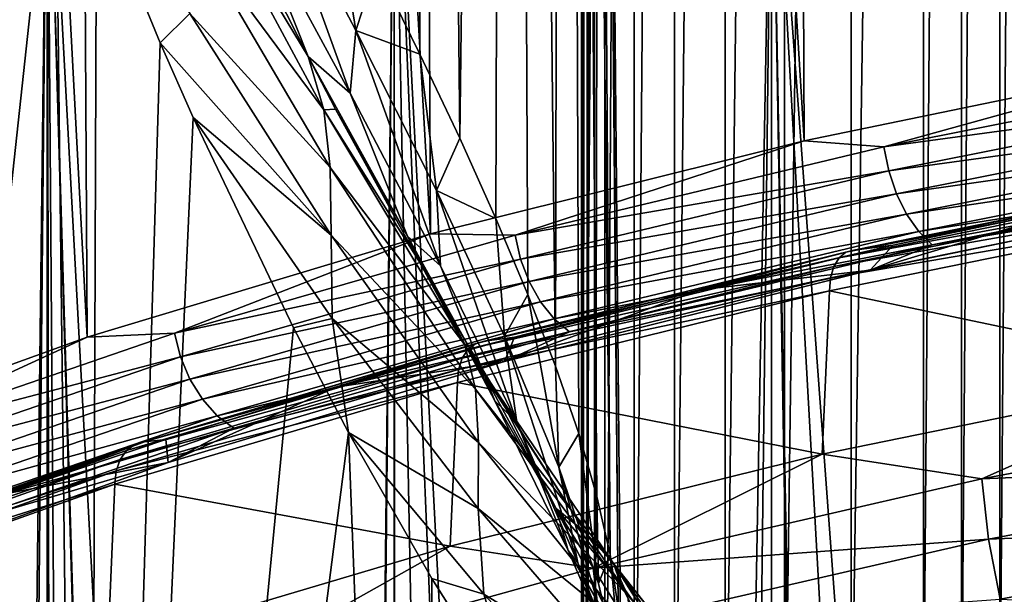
# Model space of a CAD drawing. Header units: millimetres. Extents: x -24 to 24, y 0 to 188.
# Tile 137 of 256: x -18.05 to -13.55, y 144.11 to 146.74. Entities that reach past the tile are written whole.
import ezdxf

# ---------------------------------------------------------------- set-up
doc = ezdxf.new("R2010")
doc.units = ezdxf.units.MM
doc.header["$LTSCALE"] = 58.620611
for name, color, linetype in [('163', 7, 'CONTINUOUS'), ('167', 7, 'CONTINUOUS'), ('172', 7, 'CONTINUOUS'), ('173', 7, 'CONTINUOUS'), ('174', 7, 'CONTINUOUS'), ('175', 7, 'CONTINUOUS'), ('177', 7, 'CONTINUOUS'), ('2', 7, 'CONTINUOUS'), ('201', 7, 'CONTINUOUS'), ('222', 7, 'CONTINUOUS'), ('223', 7, 'CONTINUOUS'), ('226', 7, 'CONTINUOUS')]:
    doc.layers.add(name, color=color, linetype=linetype)

msp = doc.modelspace()

# ---------------------------------------------------------------- linework, layer by layer
at = {"layer": '163', "color": 7, "linetype": 'CONTINUOUS'}
for points in [[(-15.4816, 163.3486, 197.6208), (-15.4816, 141.2475, 127.525), (-15.3922, 153.5887, 200.7292), (-15.4816, 163.3486, 197.6208)], [(-15.4816, 141.2475, 127.525), (-15.3028, 143.8288, 203.8377), (-15.3922, 153.5887, 200.7292), (-15.4816, 141.2475, 127.525)]]:
    msp.add_3dface(points, dxfattribs=at)
at = {"layer": '167', "color": 7, "linetype": 'CONTINUOUS'}
for points in [[(-12.6366, 146.5608, 252.1019), (-14.4658, 146.184, 250.9069), (-14.1016, 146.1553, 251.1816), (-12.6366, 146.5608, 252.1019)], [(-12.305, 146.5119, 252.3126), (-12.6366, 146.5608, 252.1019), (-14.1016, 146.1553, 251.1816), (-12.305, 146.5119, 252.3126)], [(-12.305, 146.5119, 252.3126), (-14.1016, 146.1553, 251.1816), (-12.2858, 146.4021, 252.3135), (-12.305, 146.5119, 252.3126)], [(-12.2858, 146.4021, 252.3135), (-14.1016, 146.1553, 251.1816), (-14.0796, 146.0461, 251.1843), (-12.2858, 146.4021, 252.3135)], [(-12.2858, 146.4021, 252.3135), (-14.0796, 146.0461, 251.1843), (-12.2552, 146.297, 252.2929), (-12.2858, 146.4021, 252.3135)], [(-12.2552, 146.297, 252.2929), (-14.0796, 146.0461, 251.1843), (-14.0445, 145.9418, 251.1665), (-12.2552, 146.297, 252.2929)], [(-12.2552, 146.297, 252.2929), (-14.0445, 145.9418, 251.1665), (-12.2146, 146.2017, 252.2517), (-12.2552, 146.297, 252.2929)], [(-12.2146, 146.2017, 252.2517), (-14.0445, 145.9418, 251.1665), (-13.998, 145.8477, 251.129), (-12.2146, 146.2017, 252.2517)], [(-12.2146, 146.2017, 252.2517), (-13.998, 145.8477, 251.129), (-12.1661, 146.1209, 252.1921), (-12.2146, 146.2017, 252.2517)], [(-14.4658, 146.184, 250.9069), (-16.1716, 145.7581, 249.556), (-15.7847, 145.7517, 249.9015), (-14.4658, 146.184, 250.9069)], [(-14.1016, 146.1553, 251.1816), (-14.4658, 146.184, 250.9069), (-15.7847, 145.7517, 249.9015), (-14.1016, 146.1553, 251.1816)], [(-14.1016, 146.1553, 251.1816), (-15.7847, 145.7517, 249.9015), (-14.0796, 146.0461, 251.1843), (-14.1016, 146.1553, 251.1816)], [(-12.1661, 146.1209, 252.1921), (-13.998, 145.8477, 251.129), (-13.9424, 145.7684, 251.0738), (-12.1661, 146.1209, 252.1921)], [(-12.1121, 146.0588, 252.1169), (-12.1661, 146.1209, 252.1921), (-13.9424, 145.7684, 251.0738), (-12.1121, 146.0588, 252.1169)], [(-13.8805, 145.7078, 251.0036), (-12.1121, 146.0588, 252.1169), (-13.9424, 145.7684, 251.0738), (-13.8805, 145.7078, 251.0036)], [(-13.8805, 145.7078, 251.0036), (-12.3728, 145.9604, 251.8459), (-12.1121, 146.0588, 252.1169), (-13.8805, 145.7078, 251.0036)], [(-14.0796, 146.0461, 251.1843), (-15.7847, 145.7517, 249.9015), (-15.76, 145.6431, 249.9062), (-14.0796, 146.0461, 251.1843)], [(-14.0796, 146.0461, 251.1843), (-15.76, 145.6431, 249.9062), (-14.0445, 145.9418, 251.1665), (-14.0796, 146.0461, 251.1843)], [(-14.0445, 145.9418, 251.1665), (-15.76, 145.6431, 249.9062), (-15.7207, 145.5398, 249.8916), (-14.0445, 145.9418, 251.1665)], [(-14.0445, 145.9418, 251.1665), (-15.7207, 145.5398, 249.8916), (-13.998, 145.8477, 251.129), (-14.0445, 145.9418, 251.1665)], [(-14.164, 145.5915, 250.6758), (-12.3728, 145.9604, 251.8459), (-13.8805, 145.7078, 251.0036), (-14.164, 145.5915, 250.6758)], [(-13.998, 145.8477, 251.129), (-15.7207, 145.5398, 249.8916), (-15.6687, 145.447, 249.8584), (-13.998, 145.8477, 251.129)], [(-13.998, 145.8477, 251.129), (-15.6687, 145.447, 249.8584), (-13.9424, 145.7684, 251.0738), (-13.998, 145.8477, 251.129)], [(-16.1716, 145.7581, 249.556), (-17.7394, 145.2866, 248.0608), (-17.3406, 145.3043, 248.4827), (-16.1716, 145.7581, 249.556)], [(-15.7847, 145.7517, 249.9015), (-16.1716, 145.7581, 249.556), (-17.3406, 145.3043, 248.4827), (-15.7847, 145.7517, 249.9015)], [(-15.7847, 145.7517, 249.9015), (-17.3406, 145.3043, 248.4827), (-15.76, 145.6431, 249.9062), (-15.7847, 145.7517, 249.9015)], [(-13.9424, 145.7684, 251.0738), (-15.6687, 145.447, 249.8584), (-15.6065, 145.3693, 249.8082), (-13.9424, 145.7684, 251.0738)], [(-13.8805, 145.7078, 251.0036), (-13.9424, 145.7684, 251.0738), (-15.6065, 145.3693, 249.8082), (-13.8805, 145.7078, 251.0036)], [(-15.5372, 145.3105, 249.7436), (-13.8805, 145.7078, 251.0036), (-15.6065, 145.3693, 249.8082), (-15.5372, 145.3105, 249.7436)], [(-15.5372, 145.3105, 249.7436), (-14.164, 145.5915, 250.6758), (-13.8805, 145.7078, 251.0036), (-15.5372, 145.3105, 249.7436)], [(-15.76, 145.6431, 249.9062), (-17.3406, 145.3043, 248.4827), (-17.3136, 145.1964, 248.4896), (-15.76, 145.6431, 249.9062)], [(-15.76, 145.6431, 249.9062), (-17.3136, 145.1964, 248.4896), (-15.7207, 145.5398, 249.8916), (-15.76, 145.6431, 249.9062)], [(-15.8343, 145.1744, 249.3531), (-14.164, 145.5915, 250.6758), (-15.5372, 145.3105, 249.7436), (-15.8343, 145.1744, 249.3531)], [(-15.7207, 145.5398, 249.8916), (-17.3136, 145.1964, 248.4896), (-17.2704, 145.0943, 248.4785), (-15.7207, 145.5398, 249.8916)], [(-15.7207, 145.5398, 249.8916), (-17.2704, 145.0943, 248.4785), (-15.6687, 145.447, 249.8584), (-15.7207, 145.5398, 249.8916)], [(-15.6687, 145.447, 249.8584), (-17.2704, 145.0943, 248.4785), (-17.2132, 145.003, 248.45), (-15.6687, 145.447, 249.8584)], [(-15.6687, 145.447, 249.8584), (-17.2132, 145.003, 248.45), (-15.6065, 145.3693, 249.8082), (-15.6687, 145.447, 249.8584)], [(-15.6065, 145.3693, 249.8082), (-17.2132, 145.003, 248.45), (-17.1449, 144.927, 248.4054), (-15.6065, 145.3693, 249.8082)], [(-15.5372, 145.3105, 249.7436), (-15.6065, 145.3693, 249.8082), (-17.1449, 144.927, 248.4054), (-15.5372, 145.3105, 249.7436)], [(-17.3406, 145.3043, 248.4827), (-17.7394, 145.2866, 248.0608), (-18.757, 144.8168, 246.9366), (-17.3406, 145.3043, 248.4827)], [(-17.3406, 145.3043, 248.4827), (-18.757, 144.8168, 246.9366), (-17.3136, 145.1964, 248.4896), (-17.3406, 145.3043, 248.4827)], [(-17.0688, 144.8702, 248.3471), (-15.5372, 145.3105, 249.7436), (-17.1449, 144.927, 248.4054), (-17.0688, 144.8702, 248.3471)], [(-17.0688, 144.8702, 248.3471), (-15.8343, 145.1744, 249.3531), (-15.5372, 145.3105, 249.7436), (-17.0688, 144.8702, 248.3471)], [(-17.7394, 145.2866, 248.0608), (-19.1559, 144.7737, 246.4339), (-18.757, 144.8168, 246.9366), (-17.7394, 145.2866, 248.0608)], [(-17.3136, 145.1964, 248.4896), (-18.757, 144.8168, 246.9366), (-18.7277, 144.7097, 246.9459), (-17.3136, 145.1964, 248.4896)], [(-17.3136, 145.1964, 248.4896), (-18.7277, 144.7097, 246.9459), (-17.2704, 145.0943, 248.4785), (-17.3136, 145.1964, 248.4896)], [(-17.3695, 144.7128, 247.889), (-15.8343, 145.1744, 249.3531), (-17.0688, 144.8702, 248.3471), (-17.3695, 144.7128, 247.889)], [(-17.2704, 145.0943, 248.4785), (-18.7277, 144.7097, 246.9459), (-18.681, 144.6088, 246.9387), (-17.2704, 145.0943, 248.4785)], [(-17.2704, 145.0943, 248.4785), (-18.681, 144.6088, 246.9387), (-17.2132, 145.003, 248.45), (-17.2704, 145.0943, 248.4785)], [(-17.2132, 145.003, 248.45), (-18.681, 144.6088, 246.9387), (-18.6192, 144.5191, 246.9152), (-17.2132, 145.003, 248.45)], [(-17.2132, 145.003, 248.45), (-18.6192, 144.5191, 246.9152), (-17.1449, 144.927, 248.4054), (-17.2132, 145.003, 248.45)], [(-17.1449, 144.927, 248.4054), (-18.6192, 144.5191, 246.9152), (-18.5452, 144.445, 246.8768), (-17.1449, 144.927, 248.4054)], [(-17.0688, 144.8702, 248.3471), (-17.1449, 144.927, 248.4054), (-18.5452, 144.445, 246.8768), (-17.0688, 144.8702, 248.3471)], [(-18.4629, 144.3904, 246.8252), (-17.0688, 144.8702, 248.3471), (-18.5452, 144.445, 246.8768), (-18.4629, 144.3904, 246.8252)], [(-18.4629, 144.3904, 246.8252), (-17.3695, 144.7128, 247.889), (-17.0688, 144.8702, 248.3471), (-18.4629, 144.3904, 246.8252)], [(-18.7566, 144.2105, 246.296), (-17.3695, 144.7128, 247.889), (-18.4629, 144.3904, 246.8252), (-18.7566, 144.2105, 246.296)]]:
    msp.add_3dface(points, dxfattribs=at)
at = {"layer": '172', "color": 7, "linetype": 'CONTINUOUS'}
for points in [[(-16.6586, 146.325, 212.0138), (-17.262, 147.1415, 212.7439), (-17.2713, 147.4654, 212.4889), (-16.6586, 146.325, 212.0138)], [(-16.6586, 146.325, 212.0138), (-17.2713, 147.4654, 212.4889), (-16.73, 146.5684, 211.7386), (-16.6586, 146.325, 212.0138)], [(-16.73, 146.5684, 211.7386), (-17.2713, 147.4654, 212.4889), (-16.9765, 147.0568, 211.9486), (-16.73, 146.5684, 211.7386)], [(-17.2699, 146.7656, 212.9706), (-17.4051, 146.6305, 213.1915), (-17.6968, 147.3403, 213.2838), (-17.2699, 146.7656, 212.9706)], [(-16.629, 146.062, 212.2918), (-17.2699, 146.7656, 212.9706), (-17.262, 147.1415, 212.7439), (-16.629, 146.062, 212.2918)], [(-16.629, 146.062, 212.2918), (-17.262, 147.1415, 212.7439), (-16.6586, 146.325, 212.0138), (-16.629, 146.062, 212.2918)], [(-16.625, 145.7528, 212.5477), (-17.4051, 146.6305, 213.1915), (-17.2699, 146.7656, 212.9706), (-16.625, 145.7528, 212.5477)], [(-16.625, 145.7528, 212.5477), (-17.2699, 146.7656, 212.9706), (-16.629, 146.062, 212.2918), (-16.625, 145.7528, 212.5477)], [(-17.2555, 146.2894, 213.1409), (-17.4051, 146.6305, 213.1915), (-16.625, 145.7528, 212.5477), (-17.2555, 146.2894, 213.1409)], [(-16.6047, 146.3284, 211.63), (-16.6586, 146.325, 212.0138), (-16.73, 146.5684, 211.7386), (-16.6047, 146.3284, 211.63)], [(-16.2247, 145.6347, 211.2956), (-16.6586, 146.325, 212.0138), (-16.6047, 146.3284, 211.63), (-16.2247, 145.6347, 211.2956)], [(-16.6201, 145.3715, 212.7569), (-16.797, 145.328, 212.9753), (-17.2555, 146.2894, 213.1409), (-16.6201, 145.3715, 212.7569)], [(-16.6201, 145.3715, 212.7569), (-17.2555, 146.2894, 213.1409), (-16.625, 145.7528, 212.5477), (-16.6201, 145.3715, 212.7569)], [(-16.0145, 145.2507, 211.4849), (-16.629, 146.062, 212.2918), (-16.6586, 146.325, 212.0138), (-16.0145, 145.2507, 211.4849)], [(-16.0145, 145.2507, 211.4849), (-16.6586, 146.325, 212.0138), (-16.2247, 145.6347, 211.2956), (-16.0145, 145.2507, 211.4849)], [(-15.9666, 145.0486, 211.7878), (-16.625, 145.7528, 212.5477), (-16.629, 146.062, 212.2918), (-15.9666, 145.0486, 211.7878)], [(-15.9666, 145.0486, 211.7878), (-16.629, 146.062, 212.2918), (-16.0145, 145.2507, 211.4849), (-15.9666, 145.0486, 211.7878)], [(-15.952, 144.804, 212.0757), (-16.6201, 145.3715, 212.7569), (-16.625, 145.7528, 212.5477), (-15.952, 144.804, 212.0757)], [(-15.952, 144.804, 212.0757), (-16.625, 145.7528, 212.5477), (-15.9666, 145.0486, 211.7878), (-15.952, 144.804, 212.0757)], [(-15.9979, 145.2445, 211.0934), (-16.0145, 145.2507, 211.4849), (-16.2247, 145.6347, 211.2956), (-15.9979, 145.2445, 211.0934)], [(-16.5463, 144.8504, 212.8794), (-16.797, 145.328, 212.9753), (-16.6201, 145.3715, 212.7569), (-16.5463, 144.8504, 212.8794)], [(-15.9534, 144.5024, 212.3266), (-16.5463, 144.8504, 212.8794), (-16.6201, 145.3715, 212.7569), (-15.9534, 144.5024, 212.3266)], [(-15.9534, 144.5024, 212.3266), (-16.6201, 145.3715, 212.7569), (-15.952, 144.804, 212.0757), (-15.9534, 144.5024, 212.3266)], [(-15.3356, 144.2518, 210.9109), (-15.9666, 145.0486, 211.7878), (-16.0145, 145.2507, 211.4849), (-15.3356, 144.2518, 210.9109)], [(-15.3356, 144.2518, 210.9109), (-16.0145, 145.2507, 211.4849), (-15.4617, 144.3923, 210.6135), (-15.3356, 144.2518, 210.9109)], [(-15.4617, 144.3923, 210.6135), (-16.0145, 145.2507, 211.4849), (-15.8418, 144.9863, 210.9538), (-15.4617, 144.3923, 210.6135)], [(-15.8418, 144.9863, 210.9538), (-16.0145, 145.2507, 211.4849), (-15.9979, 145.2445, 211.0934), (-15.8418, 144.9863, 210.9538)], [(-15.2732, 144.1102, 211.2394), (-15.952, 144.804, 212.0757), (-15.9666, 145.0486, 211.7878), (-15.2732, 144.1102, 211.2394)], [(-15.2732, 144.1102, 211.2394), (-15.9666, 145.0486, 211.7878), (-15.3356, 144.2518, 210.9109), (-15.2732, 144.1102, 211.2394)], [(-15.9283, 144.1114, 212.5096), (-16.166, 144.1828, 212.7284), (-16.5463, 144.8504, 212.8794), (-15.9283, 144.1114, 212.5096)], [(-15.9283, 144.1114, 212.5096), (-16.5463, 144.8504, 212.8794), (-15.9534, 144.5024, 212.3266), (-15.9283, 144.1114, 212.5096)], [(-15.251, 143.928, 211.5613), (-15.9534, 144.5024, 212.3266), (-15.952, 144.804, 212.0757), (-15.251, 143.928, 211.5613)], [(-15.251, 143.928, 211.5613), (-15.952, 144.804, 212.0757), (-15.2732, 144.1102, 211.2394), (-15.251, 143.928, 211.5613)], [(-15.2612, 143.7002, 211.8576), (-15.9283, 144.1114, 212.5096), (-15.9534, 144.5024, 212.3266), (-15.2612, 143.7002, 211.8576)], [(-15.2612, 143.7002, 211.8576), (-15.9534, 144.5024, 212.3266), (-15.251, 143.928, 211.5613), (-15.2612, 143.7002, 211.8576)], [(-15.3041, 144.1603, 210.4727), (-15.3356, 144.2518, 210.9109), (-15.4617, 144.3923, 210.6135), (-15.3041, 144.1603, 210.4727)], [(-14.7266, 143.381, 209.962), (-14.6232, 143.3444, 210.2768), (-15.3356, 144.2518, 210.9109), (-14.7266, 143.381, 209.962)], [(-14.7266, 143.381, 209.962), (-15.3356, 144.2518, 210.9109), (-15.0885, 143.8565, 210.2811), (-14.7266, 143.381, 209.962)], [(-14.6232, 143.3444, 210.2768), (-14.6169, 143.3403, 210.3007), (-15.3356, 144.2518, 210.9109), (-14.6232, 143.3444, 210.2768)], [(-14.6169, 143.3403, 210.3007), (-15.2732, 144.1102, 211.2394), (-15.3356, 144.2518, 210.9109), (-14.6169, 143.3403, 210.3007)], [(-15.0885, 143.8565, 210.2811), (-15.3356, 144.2518, 210.9109), (-15.3041, 144.1603, 210.4727), (-15.0885, 143.8565, 210.2811)], [(-15.7519, 143.5256, 212.5585), (-16.166, 144.1828, 212.7284), (-15.9283, 144.1114, 212.5096), (-15.7519, 143.5256, 212.5585)], [(-15.2815, 143.4154, 212.1052), (-15.7519, 143.5256, 212.5585), (-15.9283, 144.1114, 212.5096), (-15.2815, 143.4154, 212.1052)], [(-15.2815, 143.4154, 212.1052), (-15.9283, 144.1114, 212.5096), (-15.2612, 143.7002, 211.8576), (-15.2815, 143.4154, 212.1052)]]:
    msp.add_3dface(points, dxfattribs=at)
at = {"layer": '173', "color": 7, "linetype": 'CONTINUOUS'}
for points in [[(-13.695, 177.3595, 242.0229), (-12.6366, 146.5608, 252.1019), (-12.7562, 177.553, 242.6013), (-13.695, 177.3595, 242.0229)], [(-14.6047, 177.1528, 241.4039), (-12.6366, 146.5608, 252.1019), (-13.695, 177.3595, 242.0229), (-14.6047, 177.1528, 241.4039)], [(-16.3292, 176.7018, 240.0496), (-14.4658, 146.184, 250.9069), (-14.6047, 177.1528, 241.4039), (-16.3292, 176.7018, 240.0496)], [(-14.4658, 146.184, 250.9069), (-12.6366, 146.5608, 252.1019), (-14.6047, 177.1528, 241.4039), (-14.4658, 146.184, 250.9069)], [(-17.9148, 176.2046, 238.5499), (-16.1716, 145.7581, 249.556), (-16.3292, 176.7018, 240.0496), (-17.9148, 176.2046, 238.5499)], [(-16.1716, 145.7581, 249.556), (-14.4658, 146.184, 250.9069), (-16.3292, 176.7018, 240.0496), (-16.1716, 145.7581, 249.556)], [(-19.3482, 175.6659, 236.9174), (-17.7394, 145.2866, 248.0608), (-17.9148, 176.2046, 238.5499), (-19.3482, 175.6659, 236.9174)], [(-17.7394, 145.2866, 248.0608), (-16.1716, 145.7581, 249.556), (-17.9148, 176.2046, 238.5499), (-17.7394, 145.2866, 248.0608)], [(-19.1559, 144.7737, 246.4339), (-17.7394, 145.2866, 248.0608), (-19.3482, 175.6659, 236.9174), (-19.1559, 144.7737, 246.4339)], [(-17.978, 148.0873, 213.363), (-19.1559, 136.0738, 218.8413), (-18.2469, 148.8689, 213.4271), (-17.978, 148.0873, 213.363)], [(-17.8847, 147.8321, 213.3379), (-19.1559, 136.0738, 218.8413), (-17.978, 148.0873, 213.363), (-17.8847, 147.8321, 213.3379)], [(-17.7394, 135.5608, 217.2145), (-19.1559, 136.0738, 218.8413), (-17.8847, 147.8321, 213.3379), (-17.7394, 135.5608, 217.2145)], [(-17.7394, 135.5608, 217.2145), (-17.8847, 147.8321, 213.3379), (-17.6968, 147.3403, 213.2838), (-17.7394, 135.5608, 217.2145)], [(-17.4051, 146.6305, 213.1915), (-17.7394, 135.5608, 217.2145), (-17.6968, 147.3403, 213.2838), (-17.4051, 146.6305, 213.1915)], [(-17.2555, 146.2894, 213.1409), (-17.7394, 135.5608, 217.2145), (-17.4051, 146.6305, 213.1915), (-17.2555, 146.2894, 213.1409)], [(-16.797, 145.328, 212.9753), (-17.7394, 135.5608, 217.2145), (-17.2555, 146.2894, 213.1409), (-16.797, 145.328, 212.9753)], [(-16.5463, 144.8504, 212.8794), (-17.7394, 135.5608, 217.2145), (-16.797, 145.328, 212.9753), (-16.5463, 144.8504, 212.8794)], [(-16.1716, 135.0894, 215.7192), (-17.7394, 135.5608, 217.2145), (-16.5463, 144.8504, 212.8794), (-16.1716, 135.0894, 215.7192)], [(-16.166, 144.1828, 212.7284), (-16.1716, 135.0894, 215.7192), (-16.5463, 144.8504, 212.8794), (-16.166, 144.1828, 212.7284)], [(-15.7519, 143.5256, 212.5585), (-16.1716, 135.0894, 215.7192), (-16.166, 144.1828, 212.7284), (-15.7519, 143.5256, 212.5585)]]:
    msp.add_3dface(points, dxfattribs=at)
at = {"layer": '174', "color": 7, "linetype": 'CONTINUOUS'}
for points in [[(-16.2197, 146.5791, 209.2148), (-16.4166, 146.9814, 209.7077), (-16.2313, 164.967, 202.7989), (-16.2197, 146.5791, 209.2148)], [(-16.0382, 146.1947, 208.6972), (-16.2197, 146.5791, 209.2148), (-16.2313, 164.967, 202.7989), (-16.0382, 146.1947, 208.6972)], [(-15.8153, 164.4365, 201.093), (-16.0382, 146.1947, 208.6972), (-16.2313, 164.967, 202.7989), (-15.8153, 164.4365, 201.093)], [(-15.8734, 145.8288, 208.1559), (-16.0382, 146.1947, 208.6972), (-15.8153, 164.4365, 201.093), (-15.8734, 145.8288, 208.1559)], [(-15.727, 145.4815, 207.5919), (-15.8734, 145.8288, 208.1559), (-15.8153, 164.4365, 201.093), (-15.727, 145.4815, 207.5919)], [(-15.6004, 145.1535, 207.0069), (-15.727, 145.4815, 207.5919), (-15.8153, 164.4365, 201.093), (-15.6004, 145.1535, 207.0069)], [(-15.5647, 163.8941, 199.3587), (-15.6004, 145.1535, 207.0069), (-15.8153, 164.4365, 201.093), (-15.5647, 163.8941, 199.3587)], [(-15.4949, 144.8456, 206.4029), (-15.6004, 145.1535, 207.0069), (-15.5647, 163.8941, 199.3587), (-15.4949, 144.8456, 206.4029)], [(-15.4816, 163.3486, 197.6208), (-15.3514, 144.2931, 205.1463), (-15.5647, 163.8941, 199.3587), (-15.4816, 163.3486, 197.6208)], [(-15.4116, 144.5586, 205.7821), (-15.4949, 144.8456, 206.4029), (-15.5647, 163.8941, 199.3587), (-15.4116, 144.5586, 205.7821)], [(-15.3514, 144.2931, 205.1463), (-15.4116, 144.5586, 205.7821), (-15.5647, 163.8941, 199.3587), (-15.3514, 144.2931, 205.1463)], [(-15.4816, 163.3486, 197.6208), (-15.3922, 153.5887, 200.7292), (-15.315, 144.0496, 204.4974), (-15.4816, 163.3486, 197.6208)], [(-15.3514, 144.2931, 205.1463), (-15.4816, 163.3486, 197.6208), (-15.315, 144.0496, 204.4974), (-15.3514, 144.2931, 205.1463)], [(-15.3922, 153.5887, 200.7292), (-15.3028, 143.8288, 203.8377), (-15.315, 144.0496, 204.4974), (-15.3922, 153.5887, 200.7292)]]:
    msp.add_3dface(points, dxfattribs=at)
at = {"layer": '175', "color": 7, "linetype": 'CONTINUOUS'}
for points in [[(-17.0048, 147.2634, 211.6169), (-16.9297, 147.4846, 211.0442), (-16.5384, 146.4014, 210.7527), (-17.0048, 147.2634, 211.6169)], [(-16.9297, 147.4846, 211.0442), (-16.6273, 147.4016, 210.1749), (-16.5129, 146.6871, 210.219), (-16.9297, 147.4846, 211.0442)], [(-16.9297, 147.4846, 211.0442), (-16.5129, 146.6871, 210.219), (-16.5384, 146.4014, 210.7527), (-16.9297, 147.4846, 211.0442)], [(-16.6273, 147.4016, 210.1749), (-16.4166, 146.9814, 209.7077), (-16.5129, 146.6871, 210.219), (-16.6273, 147.4016, 210.1749)], [(-16.73, 146.5684, 211.7386), (-16.9765, 147.0568, 211.9486), (-17.0048, 147.2634, 211.6169), (-16.73, 146.5684, 211.7386)], [(-16.73, 146.5684, 211.7386), (-17.0048, 147.2634, 211.6169), (-16.5384, 146.4014, 210.7527), (-16.73, 146.5684, 211.7386)], [(-16.4166, 146.9814, 209.7077), (-16.2197, 146.5791, 209.2148), (-16.5129, 146.6871, 210.219), (-16.4166, 146.9814, 209.7077)], [(-16.5384, 146.4014, 210.7527), (-16.5129, 146.6871, 210.219), (-16.1262, 145.6127, 209.805), (-16.5384, 146.4014, 210.7527)], [(-16.5129, 146.6871, 210.219), (-16.2197, 146.5791, 209.2148), (-16.1448, 145.9557, 209.3187), (-16.5129, 146.6871, 210.219)], [(-16.5129, 146.6871, 210.219), (-16.1448, 145.9557, 209.3187), (-16.1262, 145.6127, 209.805), (-16.5129, 146.6871, 210.219)], [(-16.6047, 146.3284, 211.63), (-16.73, 146.5684, 211.7386), (-16.2769, 145.7479, 210.8617), (-16.6047, 146.3284, 211.63)], [(-16.73, 146.5684, 211.7386), (-16.5384, 146.4014, 210.7527), (-16.2769, 145.7479, 210.8617), (-16.73, 146.5684, 211.7386)], [(-16.2197, 146.5791, 209.2148), (-16.0382, 146.1947, 208.6972), (-16.1448, 145.9557, 209.3187), (-16.2197, 146.5791, 209.2148)], [(-16.5384, 146.4014, 210.7527), (-16.1262, 145.6127, 209.805), (-16.2769, 145.7479, 210.8617), (-16.5384, 146.4014, 210.7527)], [(-16.2247, 145.6347, 211.2956), (-16.6047, 146.3284, 211.63), (-16.2769, 145.7479, 210.8617), (-16.2247, 145.6347, 211.2956)], [(-16.0382, 146.1947, 208.6972), (-15.8734, 145.8288, 208.1559), (-16.1448, 145.9557, 209.3187), (-16.0382, 146.1947, 208.6972)], [(-16.1448, 145.9557, 209.3187), (-15.8734, 145.8288, 208.1559), (-15.8336, 145.2907, 208.3522), (-16.1448, 145.9557, 209.3187)], [(-16.1448, 145.9557, 209.3187), (-15.8336, 145.2907, 208.3522), (-15.7775, 144.8973, 208.7839), (-16.1448, 145.9557, 209.3187)], [(-16.1262, 145.6127, 209.805), (-16.1448, 145.9557, 209.3187), (-15.7775, 144.8973, 208.7839), (-16.1262, 145.6127, 209.805)], [(-15.8734, 145.8288, 208.1559), (-15.727, 145.4815, 207.5919), (-15.8336, 145.2907, 208.3522), (-15.8734, 145.8288, 208.1559)], [(-15.9979, 145.2445, 211.0934), (-16.2247, 145.6347, 211.2956), (-16.2769, 145.7479, 210.8617), (-15.9979, 145.2445, 211.0934)], [(-15.9979, 145.2445, 211.0934), (-16.2769, 145.7479, 210.8617), (-15.8783, 144.995, 209.9065), (-15.9979, 145.2445, 211.0934)], [(-16.2769, 145.7479, 210.8617), (-16.1262, 145.6127, 209.805), (-15.8783, 144.995, 209.9065), (-16.2769, 145.7479, 210.8617)], [(-16.1262, 145.6127, 209.805), (-15.7775, 144.8973, 208.7839), (-15.8783, 144.995, 209.9065), (-16.1262, 145.6127, 209.805)], [(-15.8336, 145.2907, 208.3522), (-15.727, 145.4815, 207.5919), (-15.5854, 144.6921, 207.3285), (-15.8336, 145.2907, 208.3522)], [(-15.727, 145.4815, 207.5919), (-15.6004, 145.1535, 207.0069), (-15.5854, 144.6921, 207.3285), (-15.727, 145.4815, 207.5919)], [(-15.8336, 145.2907, 208.3522), (-15.5854, 144.6921, 207.3285), (-15.4994, 144.2548, 207.7), (-15.8336, 145.2907, 208.3522)], [(-15.7775, 144.8973, 208.7839), (-15.8336, 145.2907, 208.3522), (-15.4994, 144.2548, 207.7), (-15.7775, 144.8973, 208.7839)], [(-15.8418, 144.9863, 210.9538), (-15.9979, 145.2445, 211.0934), (-15.5983, 144.5024, 210.1228), (-15.8418, 144.9863, 210.9538)], [(-15.9979, 145.2445, 211.0934), (-15.8783, 144.995, 209.9065), (-15.5983, 144.5024, 210.1228), (-15.9979, 145.2445, 211.0934)], [(-15.6004, 145.1535, 207.0069), (-15.4949, 144.8456, 206.4029), (-15.5854, 144.6921, 207.3285), (-15.6004, 145.1535, 207.0069)], [(-15.8783, 144.995, 209.9065), (-15.7775, 144.8973, 208.7839), (-15.543, 144.3105, 208.886), (-15.8783, 144.995, 209.9065)], [(-15.8783, 144.995, 209.9065), (-15.543, 144.3105, 208.886), (-15.5983, 144.5024, 210.1228), (-15.8783, 144.995, 209.9065)], [(-15.4617, 144.3923, 210.6135), (-15.8418, 144.9863, 210.9538), (-15.5983, 144.5024, 210.1228), (-15.4617, 144.3923, 210.6135)], [(-15.7775, 144.8973, 208.7839), (-15.4994, 144.2548, 207.7), (-15.543, 144.3105, 208.886), (-15.7775, 144.8973, 208.7839)], [(-15.5854, 144.6921, 207.3285), (-15.4949, 144.8456, 206.4029), (-15.4049, 144.1598, 206.2569), (-15.5854, 144.6921, 207.3285)], [(-15.4949, 144.8456, 206.4029), (-15.4116, 144.5586, 205.7821), (-15.4049, 144.1598, 206.2569), (-15.4949, 144.8456, 206.4029)], [(-15.5854, 144.6921, 207.3285), (-15.4049, 144.1598, 206.2569), (-15.2974, 143.6849, 206.5637), (-15.5854, 144.6921, 207.3285)], [(-15.4994, 144.2548, 207.7), (-15.5854, 144.6921, 207.3285), (-15.2974, 143.6849, 206.5637), (-15.4994, 144.2548, 207.7)], [(-15.4116, 144.5586, 205.7821), (-15.3514, 144.2931, 205.1463), (-15.4049, 144.1598, 206.2569), (-15.4116, 144.5586, 205.7821)], [(-15.3041, 144.1603, 210.4727), (-15.4617, 144.3923, 210.6135), (-15.5983, 144.5024, 210.1228), (-15.3041, 144.1603, 210.4727)], [(-15.3041, 144.1603, 210.4727), (-15.5983, 144.5024, 210.1228), (-14.9499, 143.463, 209.3993), (-15.3041, 144.1603, 210.4727)], [(-15.5983, 144.5024, 210.1228), (-15.543, 144.3105, 208.886), (-15.2617, 143.8239, 209.0847), (-15.5983, 144.5024, 210.1228)], [(-15.5983, 144.5024, 210.1228), (-15.2617, 143.8239, 209.0847), (-14.9499, 143.463, 209.3993), (-15.5983, 144.5024, 210.1228)], [(-15.543, 144.3105, 208.886), (-15.4994, 144.2548, 207.7), (-15.2767, 143.694, 207.8098), (-15.543, 144.3105, 208.886)], [(-15.543, 144.3105, 208.886), (-15.2767, 143.694, 207.8098), (-15.2617, 143.8239, 209.0847), (-15.543, 144.3105, 208.886)], [(-15.4049, 144.1598, 206.2569), (-15.3514, 144.2931, 205.1463), (-15.2954, 143.6943, 205.1463), (-15.4049, 144.1598, 206.2569)], [(-15.3514, 144.2931, 205.1463), (-15.315, 144.0496, 204.4974), (-15.2954, 143.6943, 205.1463), (-15.3514, 144.2931, 205.1463)], [(-15.4994, 144.2548, 207.7), (-15.2974, 143.6849, 206.5637), (-15.2767, 143.694, 207.8098), (-15.4994, 144.2548, 207.7)], [(-15.4049, 144.1598, 206.2569), (-15.2954, 143.6943, 205.1463), (-15.1748, 143.1879, 205.3849), (-15.4049, 144.1598, 206.2569)], [(-15.2974, 143.6849, 206.5637), (-15.4049, 144.1598, 206.2569), (-15.1748, 143.1879, 205.3849), (-15.2974, 143.6849, 206.5637)], [(-15.0885, 143.8565, 210.2811), (-15.3041, 144.1603, 210.4727), (-14.9499, 143.463, 209.3993), (-15.0885, 143.8565, 210.2811)]]:
    msp.add_3dface(points, dxfattribs=at)
at = {"layer": '177', "color": 7, "linetype": 'CONTINUOUS'}
for points in [[(-13.7476, 143.3927, 126.8486), (-13.7478, 165.4938, 196.9444), (-13.5716, 165.5295, 196.9331), (-13.7476, 143.3927, 126.8486)], [(-13.5715, 143.4284, 126.8374), (-13.7476, 143.3927, 126.8486), (-13.5716, 165.5295, 196.9331), (-13.5715, 143.4284, 126.8374)], [(-13.5715, 143.4284, 126.8374), (-13.5716, 165.5295, 196.9331), (-13.3931, 165.552, 196.926), (-13.5715, 143.4284, 126.8374)], [(-13.3931, 143.4509, 126.8303), (-13.5715, 143.4284, 126.8374), (-13.3931, 165.552, 196.926), (-13.3931, 143.4509, 126.8303)], [(-13.9202, 143.344, 126.864), (-13.9205, 165.445, 196.9598), (-13.7478, 165.4938, 196.9444), (-13.9202, 143.344, 126.864)], [(-13.7476, 143.3927, 126.8486), (-13.9202, 143.344, 126.864), (-13.7478, 165.4938, 196.9444), (-13.7476, 143.3927, 126.8486)], [(-14.2509, 143.2087, 126.9066), (-14.2512, 165.3097, 197.0024), (-13.9205, 165.445, 196.9598), (-14.2509, 143.2087, 126.9066)], [(-13.9202, 143.344, 126.864), (-14.2509, 143.2087, 126.9066), (-13.9205, 165.445, 196.9598), (-13.9202, 143.344, 126.864)], [(-14.5553, 143.026, 126.9643), (-14.5558, 165.1267, 197.0601), (-14.2512, 165.3097, 197.0024), (-14.5553, 143.026, 126.9643)], [(-14.2509, 143.2087, 126.9066), (-14.5553, 143.026, 126.9643), (-14.2512, 165.3097, 197.0024), (-14.2509, 143.2087, 126.9066)], [(-14.8262, 142.8002, 127.0355), (-14.8267, 164.9007, 197.1314), (-14.5558, 165.1267, 197.0601), (-14.8262, 142.8002, 127.0355)], [(-14.5553, 143.026, 126.9643), (-14.8262, 142.8002, 127.0355), (-14.5558, 165.1267, 197.0601), (-14.5553, 143.026, 126.9643)], [(-15.0568, 142.5368, 127.1185), (-15.0574, 164.6372, 197.2145), (-14.8267, 164.9007, 197.1314), (-15.0568, 142.5368, 127.1185)], [(-14.8262, 142.8002, 127.0355), (-15.0568, 142.5368, 127.1185), (-14.8267, 164.9007, 197.1314), (-14.8262, 142.8002, 127.0355)], [(-15.2416, 142.2424, 127.2113), (-15.2421, 164.3425, 197.3074), (-15.0574, 164.6372, 197.2145), (-15.2416, 142.2424, 127.2113)], [(-15.0568, 142.5368, 127.1185), (-15.2416, 142.2424, 127.2113), (-15.0574, 164.6372, 197.2145), (-15.0568, 142.5368, 127.1185)], [(-15.3759, 141.9241, 127.3117), (-15.3763, 164.024, 197.4078), (-15.2421, 164.3425, 197.3074), (-15.3759, 141.9241, 127.3117)], [(-15.2416, 142.2424, 127.2113), (-15.3759, 141.9241, 127.3117), (-15.2421, 164.3425, 197.3074), (-15.2416, 142.2424, 127.2113)], [(-15.4231, 141.7584, 127.3639), (-15.4234, 163.8582, 197.4601), (-15.3763, 164.024, 197.4078), (-15.4231, 141.7584, 127.3639)], [(-15.3759, 141.9241, 127.3117), (-15.4231, 141.7584, 127.3639), (-15.3763, 164.024, 197.4078), (-15.3759, 141.9241, 127.3117)], [(-15.4566, 141.5898, 127.4171), (-15.4568, 163.6895, 197.5133), (-15.4234, 163.8582, 197.4601), (-15.4566, 141.5898, 127.4171)], [(-15.4231, 141.7584, 127.3639), (-15.4566, 141.5898, 127.4171), (-15.4234, 163.8582, 197.4601), (-15.4231, 141.7584, 127.3639)], [(-15.4761, 141.4191, 127.4709), (-15.4762, 163.519, 197.567), (-15.4568, 163.6895, 197.5133), (-15.4761, 141.4191, 127.4709)], [(-15.4566, 141.5898, 127.4171), (-15.4761, 141.4191, 127.4709), (-15.4568, 163.6895, 197.5133), (-15.4566, 141.5898, 127.4171)], [(-15.4816, 141.2475, 127.525), (-15.4816, 163.3486, 197.6208), (-15.4762, 163.519, 197.567), (-15.4816, 141.2475, 127.525)], [(-15.4761, 141.4191, 127.4709), (-15.4816, 141.2475, 127.525), (-15.4762, 163.519, 197.567), (-15.4761, 141.4191, 127.4709)]]:
    msp.add_3dface(points, dxfattribs=at)
at = {"layer": '2', "color": 7, "linetype": 'CONTINUOUS'}
for points in [[(-19.3519, 148, -14.6139), (-17.921, 148, -16.3371), (-19.3519, 0.5, -14.6139), (-19.3519, 148, -14.6139)], [(-19.3519, 0.5, -14.6139), (-17.921, 148, -16.3371), (-17.921, 0.5, -16.3371), (-19.3519, 0.5, -14.6139)], [(-17.921, 148, 16.3371), (-19.3519, 148, 14.6139), (-18.2308, 122.1239, 15.9906), (-17.921, 148, 16.3371)], [(-17.8757, 122.3884, 16.3866), (-17.921, 148, 16.3371), (-18.2308, 122.1239, 15.9906), (-17.8757, 122.3884, 16.3866)], [(-17.921, 148, -16.3371), (-16.3371, 148, -17.921), (-17.921, 0.5, -16.3371), (-17.921, 148, -16.3371)], [(-17.921, 0.5, -16.3371), (-16.3371, 148, -17.921), (-16.3371, 0.5, -17.921), (-17.921, 0.5, -16.3371)], [(-16.3371, 148, 17.921), (-17.921, 148, 16.3371), (-16.5818, 123.0803, 17.6948), (-16.3371, 148, 17.921)], [(-16.5818, 123.0803, 17.6948), (-17.921, 148, 16.3371), (-17.1677, 122.8131, 17.1269), (-16.5818, 123.0803, 17.6948)], [(-17.1677, 122.8131, 17.1269), (-17.921, 148, 16.3371), (-17.186, 122.8037, 17.1086), (-17.1677, 122.8131, 17.1269)], [(-17.186, 122.8037, 17.1086), (-17.921, 148, 16.3371), (-17.7319, 122.485, 16.5422), (-17.186, 122.8037, 17.1086)], [(-17.7319, 122.485, 16.5422), (-17.921, 148, 16.3371), (-17.8757, 122.3884, 16.3866), (-17.7319, 122.485, 16.5422)], [(-16.3266, 123.178, 17.9306), (-16.3371, 148, 17.921), (-16.5818, 123.0803, 17.6948), (-16.3266, 123.178, 17.9306)], [(-16.3371, 148, -17.921), (-14.6139, 148, -19.3519), (-16.3371, 0.5, -17.921), (-16.3371, 148, -17.921)], [(-16.3371, 0.5, -17.921), (-14.6139, 148, -19.3519), (-14.6139, 0.5, -19.3519), (-16.3371, 0.5, -17.921)], [(-14.6139, 148, 19.3519), (-16.3371, 148, 17.921), (-15.0579, 123.5501, 19.0084), (-14.6139, 148, 19.3519)], [(-15.0579, 123.5501, 19.0084), (-16.3371, 148, 17.921), (-15.3233, 123.4853, 18.7952), (-15.0579, 123.5501, 19.0084)], [(-15.3233, 123.4853, 18.7952), (-16.3371, 148, 17.921), (-15.8624, 123.3336, 18.3424), (-15.3233, 123.4853, 18.7952)], [(-15.8624, 123.3336, 18.3424), (-16.3371, 148, 17.921), (-16.3266, 123.178, 17.9306), (-15.8624, 123.3336, 18.3424)], [(-14.1955, 123.715, 19.6609), (-14.6139, 148, 19.3519), (-15.0579, 123.5501, 19.0084), (-14.1955, 123.715, 19.6609)], [(-14.6139, 148, -19.3519), (-12.766, 148, -20.6178), (-14.6139, 0.5, -19.3519), (-14.6139, 148, -19.3519)], [(-14.6139, 0.5, -19.3519), (-12.766, 148, -20.6178), (-12.766, 0.5, -20.6178), (-14.6139, 0.5, -19.3519)], [(-12.766, 148, 20.6178), (-14.6139, 148, 19.3519), (-12.8333, 123.8665, 20.5759), (-12.766, 148, 20.6178)], [(-12.8333, 123.8665, 20.5759), (-14.6139, 148, 19.3519), (-13.2602, 123.829, 20.3034), (-12.8333, 123.8665, 20.5759)], [(-13.2602, 123.829, 20.3034), (-14.6139, 148, 19.3519), (-14.1672, 123.7193, 19.6813), (-13.2602, 123.829, 20.3034)], [(-14.1672, 123.7193, 19.6813), (-14.6139, 148, 19.3519), (-14.1955, 123.715, 19.6609), (-14.1672, 123.7193, 19.6813)]]:
    msp.add_3dface(points, dxfattribs=at)
at = {"layer": '201', "color": 7, "linetype": 'CONTINUOUS'}
for points in [[(-14.3836, 144.7513, 251.4178), (-13.6536, 144.6383, 251.9798), (-12.5648, 145.1229, 252.5964), (-14.3836, 144.7513, 251.4178)], [(-13.6536, 144.6383, 251.9798), (-11.7599, 144.9946, 253.11), (-12.5648, 145.1229, 252.5964), (-13.6536, 144.6383, 251.9798)], [(-13.6536, 144.6383, 251.9798), (-11.7348, 144.7187, 253.1423), (-11.7599, 144.9946, 253.11), (-13.6536, 144.6383, 251.9798)], [(-16.0816, 144.3312, 250.0854), (-15.4288, 144.2306, 250.6865), (-14.3836, 144.7513, 251.4178), (-16.0816, 144.3312, 250.0854)], [(-15.4288, 144.2306, 250.6865), (-13.6536, 144.6383, 251.9798), (-14.3836, 144.7513, 251.4178), (-15.4288, 144.2306, 250.6865)], [(-13.6243, 144.3631, 252.0142), (-11.7348, 144.7187, 253.1423), (-13.6536, 144.6383, 251.9798), (-13.6243, 144.3631, 252.0142)], [(-13.6243, 144.3631, 252.0142), (-11.6889, 144.4433, 253.1415), (-11.7348, 144.7187, 253.1423), (-13.6243, 144.3631, 252.0142)], [(-15.4288, 144.2306, 250.6865), (-13.6243, 144.3631, 252.0142), (-13.6536, 144.6383, 251.9798), (-15.4288, 144.2306, 250.6865)], [(-13.571, 144.089, 252.0178), (-11.6889, 144.4433, 253.1415), (-13.6243, 144.3631, 252.0142), (-13.571, 144.089, 252.0178)], [(-13.571, 144.089, 252.0178), (-12.4145, 144.0343, 252.6636), (-11.6889, 144.4433, 253.1415), (-13.571, 144.089, 252.0178)], [(-15.3956, 143.9561, 250.7233), (-13.6243, 144.3631, 252.0142), (-15.4288, 144.2306, 250.6865), (-15.3956, 143.9561, 250.7233)], [(-15.3956, 143.9561, 250.7233), (-13.571, 144.089, 252.0178), (-13.6243, 144.3631, 252.0142), (-15.3956, 143.9561, 250.7233)], [(-17.6446, 143.8661, 248.6104), (-17.0702, 143.7749, 249.2413), (-16.0816, 144.3312, 250.0854), (-17.6446, 143.8661, 248.6104)], [(-17.0702, 143.7749, 249.2413), (-15.4288, 144.2306, 250.6865), (-16.0816, 144.3312, 250.0854), (-17.0702, 143.7749, 249.2413)], [(-17.0702, 143.7749, 249.2413), (-15.3956, 143.9561, 250.7233), (-15.4288, 144.2306, 250.6865), (-17.0702, 143.7749, 249.2413)]]:
    msp.add_3dface(points, dxfattribs=at)
at = {"layer": '222', "color": 7, "linetype": 'CONTINUOUS'}
for points in [[(-14.3502, 145.4974, 251.2088), (-12.5648, 145.1229, 252.5964), (-12.5312, 145.8677, 252.3832), (-14.3502, 145.4974, 251.2088)], [(-16.0489, 145.0786, 249.8806), (-14.3836, 144.7513, 251.4178), (-14.3502, 145.4974, 251.2088), (-16.0489, 145.0786, 249.8806)], [(-14.3836, 144.7513, 251.4178), (-12.5648, 145.1229, 252.5964), (-14.3502, 145.4974, 251.2088), (-14.3836, 144.7513, 251.4178)], [(-17.6132, 144.6149, 248.4099), (-16.0816, 144.3312, 250.0854), (-16.0489, 145.0786, 249.8806), (-17.6132, 144.6149, 248.4099)], [(-16.0816, 144.3312, 250.0854), (-14.3836, 144.7513, 251.4178), (-16.0489, 145.0786, 249.8806), (-16.0816, 144.3312, 250.0854)], [(-19.03, 144.1101, 246.8089), (-17.6446, 143.8661, 248.6104), (-17.6132, 144.6149, 248.4099), (-19.03, 144.1101, 246.8089)], [(-17.6446, 143.8661, 248.6104), (-16.0816, 144.3312, 250.0854), (-17.6132, 144.6149, 248.4099), (-17.6446, 143.8661, 248.6104)]]:
    msp.add_3dface(points, dxfattribs=at)
at = {"layer": '223', "color": 7, "linetype": 'CONTINUOUS'}
for points in [[(-12.4929, 146.0176, 252.2704), (-14.2753, 145.6738, 251.0479), (-14.3063, 145.6484, 251.0995), (-12.4929, 146.0176, 252.2704)], [(-12.4929, 146.0176, 252.2704), (-14.3063, 145.6484, 251.0995), (-12.5137, 145.9783, 252.3183), (-12.4929, 146.0176, 252.2704)], [(-12.4658, 146.0422, 252.2163), (-14.2392, 145.683, 250.9943), (-14.2753, 145.6738, 251.0479), (-12.4658, 146.0422, 252.2163)], [(-12.4658, 146.0422, 252.2163), (-14.2753, 145.6738, 251.0479), (-12.4929, 146.0176, 252.2704), (-12.4658, 146.0422, 252.2163)], [(-12.4343, 146.0505, 252.1597), (-14.0588, 145.7071, 251.0426), (-14.2392, 145.683, 250.9943), (-12.4343, 146.0505, 252.1597)], [(-12.4343, 146.0505, 252.1597), (-14.2392, 145.683, 250.9943), (-12.4658, 146.0422, 252.2163), (-12.4343, 146.0505, 252.1597)], [(-13.1466, 145.8988, 251.6507), (-14.0588, 145.7071, 251.0426), (-12.4343, 146.0505, 252.1597), (-13.1466, 145.8988, 251.6507)], [(-12.5267, 145.9272, 252.3568), (-12.5137, 145.9783, 252.3183), (-14.3301, 145.6086, 251.1455), (-12.5267, 145.9272, 252.3568)], [(-12.5137, 145.9783, 252.3183), (-14.3063, 145.6484, 251.0995), (-14.3301, 145.6086, 251.1455), (-12.5137, 145.9783, 252.3183)], [(-14.3451, 145.557, 251.1828), (-12.5312, 145.8677, 252.3832), (-12.5267, 145.9272, 252.3568), (-14.3451, 145.557, 251.1828)], [(-14.3451, 145.557, 251.1828), (-12.5267, 145.9272, 252.3568), (-14.3301, 145.6086, 251.1455), (-14.3451, 145.557, 251.1828)], [(-14.3502, 145.4974, 251.2088), (-12.5312, 145.8677, 252.3832), (-14.3451, 145.557, 251.1828), (-14.3502, 145.4974, 251.2088)], [(-14.0588, 145.7071, 251.0426), (-14.9402, 145.5027, 250.3944), (-14.2392, 145.683, 250.9943), (-14.0588, 145.7071, 251.0426)], [(-14.2753, 145.6738, 251.0479), (-15.9248, 145.2675, 249.6764), (-15.9652, 145.2572, 249.7267), (-14.2753, 145.6738, 251.0479)], [(-14.2753, 145.6738, 251.0479), (-15.9652, 145.2572, 249.7267), (-14.3063, 145.6484, 251.0995), (-14.2753, 145.6738, 251.0479)], [(-14.2392, 145.683, 250.9943), (-15.7887, 145.2862, 249.7075), (-15.9248, 145.2675, 249.6764), (-14.2392, 145.683, 250.9943)], [(-14.2392, 145.683, 250.9943), (-15.9248, 145.2675, 249.6764), (-14.2753, 145.6738, 251.0479), (-14.2392, 145.683, 250.9943)], [(-14.9402, 145.5027, 250.3944), (-15.7887, 145.2862, 249.7075), (-14.2392, 145.683, 250.9943), (-14.9402, 145.5027, 250.3944)], [(-14.3451, 145.557, 251.1828), (-14.3301, 145.6086, 251.1455), (-16.0265, 145.1904, 249.8192), (-14.3451, 145.557, 251.1828)], [(-14.3301, 145.6086, 251.1455), (-15.9999, 145.2309, 249.7754), (-16.0265, 145.1904, 249.8192), (-14.3301, 145.6086, 251.1455)], [(-14.3063, 145.6484, 251.0995), (-15.9652, 145.2572, 249.7267), (-15.9999, 145.2309, 249.7754), (-14.3063, 145.6484, 251.0995)], [(-14.3063, 145.6484, 251.0995), (-15.9999, 145.2309, 249.7754), (-14.3301, 145.6086, 251.1455), (-14.3063, 145.6484, 251.0995)], [(-16.0432, 145.1384, 249.8551), (-14.3502, 145.4974, 251.2088), (-14.3451, 145.557, 251.1828), (-16.0432, 145.1384, 249.8551)], [(-16.0432, 145.1384, 249.8551), (-14.3451, 145.557, 251.1828), (-16.0265, 145.1904, 249.8192), (-16.0432, 145.1384, 249.8551)], [(-16.0489, 145.0786, 249.8806), (-14.3502, 145.4974, 251.2088), (-16.0432, 145.1384, 249.8551), (-16.0489, 145.0786, 249.8806)], [(-15.9652, 145.2572, 249.7267), (-17.4771, 144.8073, 248.217), (-17.5214, 144.7959, 248.2636), (-15.9652, 145.2572, 249.7267)], [(-15.9652, 145.2572, 249.7267), (-17.5214, 144.7959, 248.2636), (-15.9999, 145.2309, 249.7754), (-15.9652, 145.2572, 249.7267)], [(-15.9248, 145.2675, 249.6764), (-17.3799, 144.8184, 248.2239), (-17.4771, 144.8073, 248.217), (-15.9248, 145.2675, 249.6764)], [(-15.9248, 145.2675, 249.6764), (-17.4771, 144.8073, 248.217), (-15.9652, 145.2572, 249.7267), (-15.9248, 145.2675, 249.6764)], [(-16.6025, 145.0579, 248.9835), (-17.3799, 144.8184, 248.2239), (-15.9248, 145.2675, 249.6764), (-16.6025, 145.0579, 248.9835)], [(-15.7887, 145.2862, 249.7075), (-16.6025, 145.0579, 248.9835), (-15.9248, 145.2675, 249.6764), (-15.7887, 145.2862, 249.7075)], [(-15.9999, 145.2309, 249.7754), (-17.5214, 144.7959, 248.2636), (-17.5594, 144.7686, 248.3092), (-15.9999, 145.2309, 249.7754)], [(-15.9999, 145.2309, 249.7754), (-17.5594, 144.7686, 248.3092), (-16.0265, 145.1904, 249.8192), (-15.9999, 145.2309, 249.7754)], [(-16.0432, 145.1384, 249.8551), (-16.0265, 145.1904, 249.8192), (-17.5886, 144.7273, 248.3505), (-16.0432, 145.1384, 249.8551)], [(-16.0265, 145.1904, 249.8192), (-17.5594, 144.7686, 248.3092), (-17.5886, 144.7273, 248.3505), (-16.0265, 145.1904, 249.8192)], [(-17.607, 144.6749, 248.3849), (-16.0489, 145.0786, 249.8806), (-16.0432, 145.1384, 249.8551), (-17.607, 144.6749, 248.3849)], [(-17.607, 144.6749, 248.3849), (-16.0432, 145.1384, 249.8551), (-17.5886, 144.7273, 248.3505), (-17.607, 144.6749, 248.3849)], [(-17.6132, 144.6149, 248.4099), (-16.0489, 145.0786, 249.8806), (-17.607, 144.6749, 248.3849), (-17.6132, 144.6149, 248.4099)], [(-17.4771, 144.8073, 248.217), (-18.8186, 144.3079, 246.6048), (-18.8829, 144.3065, 246.6284), (-17.4771, 144.8073, 248.217)], [(-17.4771, 144.8073, 248.217), (-18.8829, 144.3065, 246.6284), (-17.5214, 144.7959, 248.2636), (-17.4771, 144.8073, 248.217)], [(-18.1192, 144.5682, 247.4304), (-18.8186, 144.3079, 246.6048), (-17.4771, 144.8073, 248.217), (-18.1192, 144.5682, 247.4304)], [(-17.3799, 144.8184, 248.2239), (-18.1192, 144.5682, 247.4304), (-17.4771, 144.8073, 248.217), (-17.3799, 144.8184, 248.2239)], [(-17.5594, 144.7686, 248.3092), (-18.9308, 144.2937, 246.671), (-18.9719, 144.2653, 246.7131), (-17.5594, 144.7686, 248.3092)], [(-17.5594, 144.7686, 248.3092), (-18.9719, 144.2653, 246.7131), (-17.5886, 144.7273, 248.3505), (-17.5594, 144.7686, 248.3092)], [(-17.5214, 144.7959, 248.2636), (-18.8829, 144.3065, 246.6284), (-18.9308, 144.2937, 246.671), (-17.5214, 144.7959, 248.2636)], [(-17.5214, 144.7959, 248.2636), (-18.9308, 144.2937, 246.671), (-17.5594, 144.7686, 248.3092), (-17.5214, 144.7959, 248.2636)], [(-17.607, 144.6749, 248.3849), (-17.5886, 144.7273, 248.3505), (-19.0034, 144.2232, 246.7518), (-17.607, 144.6749, 248.3849)], [(-17.5886, 144.7273, 248.3505), (-18.9719, 144.2653, 246.7131), (-19.0034, 144.2232, 246.7518), (-17.5886, 144.7273, 248.3505)], [(-19.0233, 144.1702, 246.7845), (-17.6132, 144.6149, 248.4099), (-17.607, 144.6749, 248.3849), (-19.0233, 144.1702, 246.7845)], [(-19.0233, 144.1702, 246.7845), (-17.607, 144.6749, 248.3849), (-19.0034, 144.2232, 246.7518), (-19.0233, 144.1702, 246.7845)], [(-19.03, 144.1101, 246.8089), (-17.6132, 144.6149, 248.4099), (-19.0233, 144.1702, 246.7845), (-19.03, 144.1101, 246.8089)]]:
    msp.add_3dface(points, dxfattribs=at)
at = {"layer": '226', "color": 7, "linetype": 'CONTINUOUS'}
for points in [[(-12.3728, 145.9604, 251.8459), (-14.164, 145.5915, 250.6758), (-13.1466, 145.8988, 251.6507), (-12.3728, 145.9604, 251.8459)], [(-14.164, 145.5915, 250.6758), (-14.0588, 145.7071, 251.0426), (-13.1466, 145.8988, 251.6507), (-14.164, 145.5915, 250.6758)], [(-14.164, 145.5915, 250.6758), (-14.9402, 145.5027, 250.3944), (-14.0588, 145.7071, 251.0426), (-14.164, 145.5915, 250.6758)], [(-14.164, 145.5915, 250.6758), (-15.8343, 145.1744, 249.3531), (-14.9402, 145.5027, 250.3944), (-14.164, 145.5915, 250.6758)], [(-15.8343, 145.1744, 249.3531), (-15.7887, 145.2862, 249.7075), (-14.9402, 145.5027, 250.3944), (-15.8343, 145.1744, 249.3531)], [(-15.8343, 145.1744, 249.3531), (-16.6025, 145.0579, 248.9835), (-15.7887, 145.2862, 249.7075), (-15.8343, 145.1744, 249.3531)], [(-15.8343, 145.1744, 249.3531), (-17.3695, 144.7128, 247.889), (-16.6025, 145.0579, 248.9835), (-15.8343, 145.1744, 249.3531)], [(-17.3695, 144.7128, 247.889), (-17.3799, 144.8184, 248.2239), (-16.6025, 145.0579, 248.9835), (-17.3695, 144.7128, 247.889)], [(-17.3695, 144.7128, 247.889), (-18.1192, 144.5682, 247.4304), (-17.3799, 144.8184, 248.2239), (-17.3695, 144.7128, 247.889)], [(-17.3695, 144.7128, 247.889), (-18.7566, 144.2105, 246.296), (-18.1192, 144.5682, 247.4304), (-17.3695, 144.7128, 247.889)]]:
    msp.add_3dface(points, dxfattribs=at)

doc.saveas('drawing.dxf')
